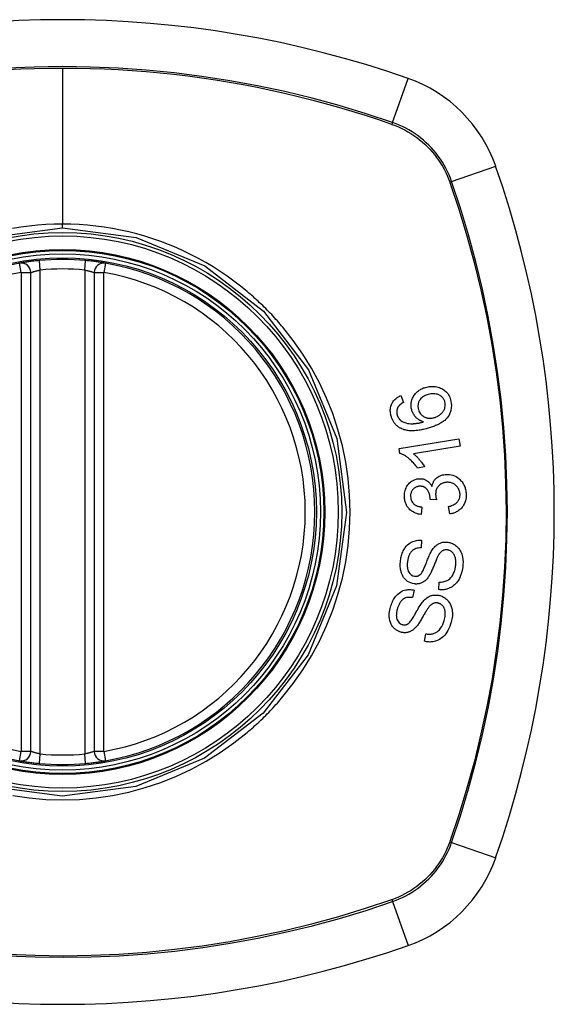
# Model space of a CAD drawing. Header units: inches. Extents: x 7 to 228, y 17 to 114.
# Tile 103 of 143: x 118.286 to 118.949, y 73.017 to 74.238. Entities that reach past the tile are written whole.
import ezdxf

# ---------------------------------------------------------------- set-up
doc = ezdxf.new("R2010")
doc.units = ezdxf.units.IN
doc.header["$MEASUREMENT"] = 0
doc.layers.add('Visible Edges(ANSI)', color=7, linetype='Continuous', lineweight=25)
doc.layers.add('Visible Tangent Edges(ANSI)', color=7, linetype='Continuous', lineweight=25)

msp = doc.modelspace()

# ---------------------------------------------------------------- linework, layer by layer
at = {"layer": 'Visible Edges(ANSI)'}
for p, q in [((118.2995, 73.3305), (118.2995, 73.9241)), ((118.3783, 73.9241), (118.3783, 73.3305)), ((118.7588, 73.7717), (118.762, 73.7631)), ((118.7564, 73.7059), (118.8307, 73.7181)), ((118.8307, 73.7181), (118.8322, 73.709)), ((118.7574, 73.7), (118.7564, 73.7059)), ((118.8322, 73.709), (118.7743, 73.6995)), ((118.7882, 73.6831), (118.7794, 73.6817)), ((118.7849, 73.6334), (118.7837, 73.6241)), ((118.8031, 73.6423), (118.795, 73.6429)), ((118.8196, 73.6249), (118.818, 73.634)), ((118.7844, 73.5922), (118.7839, 73.5827)), ((118.8059, 73.5311), (118.8064, 73.5405)), ((118.7752, 73.5305), (118.7733, 73.5212)), ((118.788, 73.467), (118.7898, 73.4762))]:
    msp.add_line(p, q, dxfattribs=at)
at = {"layer": 'Visible Edges(ANSI)', "flags": 128}
for points in [[(118.3103, 73.939), (118.3087, 73.9388), (118.3071, 73.9387), (118.3055, 73.9385), (118.3039, 73.9383), (118.3024, 73.9381), (118.3009, 73.938), (118.2994, 73.9378), (118.298, 73.9376), (118.2966, 73.9374), (118.2953, 73.9372), (118.2941, 73.9371), (118.2929, 73.9369), (118.2918, 73.9367), (118.2908, 73.9366), (118.2899, 73.9364), (118.289, 73.9363), (118.2882, 73.9362), (118.2876, 73.936), (118.287, 73.9359), (118.2866, 73.9359), (118.2862, 73.9358), (118.2859, 73.9358), (118.2858, 73.9357), (118.2857, 73.9357)], [(118.3921, 73.9357), (118.392, 73.9357), (118.3919, 73.9358), (118.3916, 73.9358), (118.3912, 73.9359), (118.3908, 73.9359), (118.3902, 73.936), (118.3895, 73.9362), (118.3888, 73.9363), (118.3879, 73.9364), (118.387, 73.9366), (118.386, 73.9367), (118.3849, 73.9369), (118.3837, 73.9371), (118.3824, 73.9372), (118.3811, 73.9374), (118.3798, 73.9376), (118.3783, 73.9378), (118.3769, 73.938), (118.3754, 73.9381), (118.3739, 73.9383), (118.3723, 73.9385), (118.3707, 73.9387), (118.3691, 73.9388), (118.3675, 73.939)], [(118.7722, 73.7538), (118.7717, 73.7559), (118.7714, 73.758), (118.7713, 73.7602), (118.7714, 73.7623), (118.7718, 73.7644), (118.7723, 73.7664), (118.773, 73.7682), (118.7738, 73.7697), (118.7745, 73.771), (118.7752, 73.7721), (118.7759, 73.7731), (118.7767, 73.7741), (118.7776, 73.775), (118.7785, 73.7759), (118.7794, 73.7767), (118.7804, 73.7775), (118.7814, 73.7782), (118.7825, 73.7789), (118.7836, 73.7795), (118.7847, 73.7801), (118.7859, 73.7806), (118.787, 73.781), (118.7882, 73.7814), (118.7894, 73.7818)], [(118.7894, 73.7818), (118.7909, 73.7822), (118.7924, 73.7825), (118.794, 73.7828), (118.7955, 73.7829), (118.7971, 73.783), (118.7986, 73.783), (118.8002, 73.7829), (118.8018, 73.7827), (118.8034, 73.7824), (118.8049, 73.782), (118.8065, 73.7815), (118.8079, 73.7809), (118.8094, 73.7803), (118.8108, 73.7795), (118.8121, 73.7786), (118.8133, 73.7776), (118.8146, 73.7765), (118.8157, 73.7753), (118.8168, 73.774), (118.8177, 73.7726), (118.8186, 73.7711), (118.8193, 73.7696), (118.82, 73.7679), (118.8205, 73.7663)], [(118.7467, 73.746), (118.7463, 73.7473), (118.7461, 73.7486), (118.7458, 73.75), (118.7457, 73.7513), (118.7456, 73.7526), (118.7456, 73.754), (118.7458, 73.7553), (118.7459, 73.7566), (118.7462, 73.7579), (118.7466, 73.7592), (118.747, 73.7604), (118.7476, 73.7616), (118.7482, 73.7627), (118.7489, 73.7638), (118.7496, 73.7649), (118.7504, 73.7659), (118.7513, 73.7668), (118.7523, 73.7677), (118.7533, 73.7685), (118.7543, 73.7692), (118.7554, 73.7699), (118.7565, 73.7706), (118.7576, 73.7711), (118.7588, 73.7717)], [(118.7926, 73.7729), (118.7913, 73.7725), (118.7901, 73.772), (118.7889, 73.7715), (118.7878, 73.7709), (118.7866, 73.7703), (118.7856, 73.7695), (118.7846, 73.7687), (118.7836, 73.7678), (118.7828, 73.7668), (118.7821, 73.7659), (118.7816, 73.765), (118.7812, 73.7642), (118.7808, 73.7634), (118.7805, 73.7626), (118.7803, 73.7618), (118.7801, 73.761), (118.78, 73.7601), (118.7799, 73.7593), (118.7799, 73.7584), (118.7799, 73.7576), (118.78, 73.7567), (118.7801, 73.7559), (118.7803, 73.7551), (118.7805, 73.7542)], [(118.8133, 73.764), (118.8131, 73.7647), (118.8128, 73.7655), (118.8125, 73.7662), (118.8121, 73.7668), (118.8117, 73.7675), (118.8113, 73.7681), (118.8108, 73.7688), (118.8103, 73.7693), (118.8097, 73.7699), (118.8092, 73.7704), (118.8086, 73.7708), (118.8079, 73.7713), (118.8073, 73.7717), (118.8066, 73.772), (118.8059, 73.7724), (118.8051, 73.7728), (118.804, 73.7732), (118.8026, 73.7735), (118.801, 73.7738), (118.7993, 73.7739), (118.7976, 73.7738), (118.7959, 73.7736), (118.7942, 73.7733), (118.7926, 73.7729)], [(118.8205, 73.7663), (118.8216, 73.7598), (118.8209, 73.7533), (118.8185, 73.7475), (118.8161, 73.7439), (118.815, 73.7428), (118.8141, 73.7418), (118.8131, 73.7409), (118.812, 73.7401), (118.811, 73.7393), (118.8099, 73.7386), (118.8088, 73.7378), (118.8076, 73.7372), (118.8065, 73.7365), (118.8053, 73.7359), (118.8041, 73.7353), (118.8028, 73.7348), (118.8016, 73.7343), (118.8003, 73.7338), (118.7991, 73.7333), (118.7978, 73.7328), (118.7965, 73.7324), (118.7953, 73.732), (118.794, 73.7316), (118.7927, 73.7312)], [(118.7553, 73.7575), (118.7551, 73.7572), (118.7549, 73.7568), (118.7547, 73.7564), (118.7546, 73.756), (118.7544, 73.7556), (118.7542, 73.7552), (118.7541, 73.7548), (118.754, 73.7544), (118.7539, 73.754), (118.7538, 73.7536), (118.7537, 73.7531), (118.7537, 73.7527), (118.7536, 73.7523), (118.7536, 73.7519), (118.7536, 73.7514), (118.7536, 73.751), (118.7536, 73.7506), (118.7536, 73.7501), (118.7537, 73.7497), (118.7537, 73.7493), (118.7538, 73.7488), (118.7539, 73.7484), (118.754, 73.748), (118.7541, 73.7475)], [(118.762, 73.7631), (118.7617, 73.7629), (118.7614, 73.7627), (118.7611, 73.7625), (118.7608, 73.7624), (118.7604, 73.7622), (118.7601, 73.762), (118.7598, 73.7618), (118.7595, 73.7616), (118.7592, 73.7613), (118.7589, 73.7611), (118.7586, 73.7609), (118.7583, 73.7607), (118.758, 73.7605), (118.7578, 73.7602), (118.7575, 73.76), (118.7572, 73.7597), (118.757, 73.7595), (118.7567, 73.7592), (118.7565, 73.759), (118.7562, 73.7587), (118.756, 73.7584), (118.7557, 73.7581), (118.7555, 73.7578), (118.7553, 73.7575)], [(118.7868, 73.739), (118.7862, 73.7392), (118.7855, 73.7395), (118.7849, 73.7397), (118.7842, 73.74), (118.7836, 73.7402), (118.783, 73.7405), (118.7824, 73.7409), (118.7818, 73.7412), (118.7812, 73.7416), (118.7806, 73.742), (118.78, 73.7424), (118.7793, 73.7429), (118.7786, 73.7435), (118.7779, 73.7442), (118.7772, 73.7449), (118.7765, 73.7457), (118.7758, 73.7466), (118.7751, 73.7476), (118.7745, 73.7485), (118.7739, 73.7495), (118.7734, 73.7505), (118.7729, 73.7516), (118.7725, 73.7527), (118.7722, 73.7538)], [(118.7805, 73.7542), (118.7809, 73.7528), (118.7815, 73.7515), (118.7822, 73.7503), (118.7831, 73.7491), (118.784, 73.7481), (118.785, 73.7471), (118.786, 73.7463), (118.7869, 73.7457), (118.7878, 73.7453), (118.7886, 73.7449), (118.7894, 73.7445), (118.7902, 73.7443), (118.791, 73.744), (118.7918, 73.7438), (118.7926, 73.7437), (118.7935, 73.7436), (118.7943, 73.7436), (118.7952, 73.7436), (118.796, 73.7436), (118.7969, 73.7437), (118.7977, 73.7438), (118.7986, 73.7439), (118.7994, 73.7441), (118.8002, 73.7444)], [(118.8002, 73.7444), (118.8011, 73.7446), (118.8019, 73.7449), (118.8027, 73.7453), (118.8036, 73.7456), (118.8044, 73.746), (118.8051, 73.7465), (118.8059, 73.7469), (118.8066, 73.7474), (118.8074, 73.748), (118.8081, 73.7486), (118.8088, 73.7492), (118.8095, 73.7498), (118.8101, 73.7505), (118.8107, 73.7513), (118.8113, 73.7521), (118.8119, 73.7529), (118.8123, 73.7538), (118.8127, 73.7547), (118.8131, 73.7557), (118.8134, 73.7569), (118.8137, 73.7585), (118.8138, 73.7603), (118.8137, 73.7622), (118.8133, 73.764)], [(118.7601, 73.7302), (118.7593, 73.7306), (118.7585, 73.731), (118.7578, 73.7314), (118.757, 73.7318), (118.7563, 73.7323), (118.7555, 73.7328), (118.7548, 73.7334), (118.7541, 73.7339), (118.7535, 73.7345), (118.7528, 73.7351), (118.7522, 73.7358), (118.7516, 73.7364), (118.7511, 73.7371), (118.7505, 73.7379), (118.75, 73.7386), (118.7495, 73.7394), (118.7491, 73.7401), (118.7487, 73.7409), (118.7483, 73.7418), (118.7479, 73.7426), (118.7475, 73.7434), (118.7472, 73.7443), (118.7469, 73.7451), (118.7467, 73.746)], [(118.7541, 73.7475), (118.7542, 73.7472), (118.7543, 73.7469), (118.7544, 73.7466), (118.7545, 73.7462), (118.7547, 73.7459), (118.7548, 73.7456), (118.755, 73.7453), (118.7551, 73.745), (118.7553, 73.7447), (118.7554, 73.7444), (118.7556, 73.7441), (118.7558, 73.7438), (118.756, 73.7435), (118.7562, 73.7432), (118.7564, 73.7429), (118.7566, 73.7427), (118.7568, 73.7424), (118.7571, 73.7422), (118.7573, 73.7419), (118.7576, 73.7417), (118.7578, 73.7415), (118.7581, 73.7412), (118.7583, 73.741), (118.7586, 73.7408)], [(118.7586, 73.7408), (118.7605, 73.7395), (118.7626, 73.7385), (118.7647, 73.7377), (118.767, 73.7371), (118.769, 73.7368), (118.7709, 73.7367), (118.7723, 73.7366), (118.7734, 73.7366), (118.7742, 73.7367), (118.775, 73.7368), (118.7759, 73.7368), (118.7767, 73.7369), (118.7776, 73.737), (118.7784, 73.7372), (118.7793, 73.7373), (118.7801, 73.7375), (118.781, 73.7376), (118.7819, 73.7378), (118.7827, 73.738), (118.7835, 73.7382), (118.7844, 73.7384), (118.7852, 73.7386), (118.786, 73.7388), (118.7868, 73.739)], [(118.7927, 73.7312), (118.7913, 73.7308), (118.7899, 73.7304), (118.7885, 73.7301), (118.787, 73.7297), (118.7856, 73.7294), (118.7842, 73.7292), (118.7828, 73.7289), (118.7814, 73.7287), (118.7799, 73.7285), (118.7785, 73.7283), (118.7771, 73.7282), (118.7758, 73.7281), (118.7744, 73.728), (118.773, 73.728), (118.7717, 73.728), (118.7703, 73.728), (118.769, 73.7281), (118.7677, 73.7283), (118.7664, 73.7284), (118.7651, 73.7287), (118.7639, 73.729), (118.7626, 73.7293), (118.7614, 73.7298), (118.7601, 73.7302)], [(118.7794, 73.6817), (118.7784, 73.6831), (118.7774, 73.6845), (118.7763, 73.6858), (118.7753, 73.687), (118.7743, 73.6882), (118.7733, 73.6892), (118.7723, 73.6903), (118.7713, 73.6912), (118.7704, 73.6921), (118.7695, 73.6929), (118.7685, 73.6936), (118.7676, 73.6943), (118.7668, 73.695), (118.766, 73.6956), (118.7651, 73.6961), (118.7643, 73.6967), (118.7635, 73.6972), (118.7627, 73.6977), (118.7618, 73.6981), (118.7609, 73.6986), (118.7601, 73.699), (118.7592, 73.6994), (118.7583, 73.6997), (118.7574, 73.7)], [(118.7743, 73.6995), (118.7748, 73.6991), (118.7753, 73.6987), (118.7759, 73.6982), (118.7764, 73.6978), (118.7769, 73.6973), (118.7774, 73.6969), (118.7779, 73.6964), (118.7784, 73.6959), (118.7788, 73.6954), (118.7793, 73.6949), (118.7798, 73.6944), (118.7802, 73.6939), (118.7807, 73.6934), (118.7811, 73.6929), (118.7816, 73.6923), (118.7822, 73.6916), (118.7829, 73.6908), (118.7836, 73.6899), (118.7843, 73.6889), (118.7851, 73.6879), (118.7859, 73.6867), (118.7867, 73.6856), (118.7875, 73.6844), (118.7882, 73.6831)], [(118.7632, 73.6458), (118.7632, 73.6474), (118.7633, 73.6491), (118.7634, 73.6507), (118.7637, 73.6523), (118.7641, 73.6538), (118.7646, 73.6554), (118.7652, 73.6569), (118.7659, 73.6583), (118.7666, 73.6597), (118.7675, 73.661), (118.7685, 73.6622), (118.7695, 73.6634), (118.7706, 73.6643), (118.7717, 73.6652), (118.7728, 73.6659), (118.7738, 73.6664), (118.7747, 73.6669), (118.7757, 73.6673), (118.7766, 73.6677), (118.7776, 73.668), (118.7786, 73.6682), (118.7796, 73.6684), (118.7806, 73.6685), (118.7816, 73.6686)], [(118.7816, 73.6686), (118.7823, 73.6686), (118.783, 73.6686), (118.7837, 73.6686), (118.7844, 73.6685), (118.785, 73.6684), (118.7857, 73.6683), (118.7864, 73.6682), (118.7871, 73.668), (118.7877, 73.6678), (118.7884, 73.6675), (118.789, 73.6672), (118.7897, 73.6669), (118.7904, 73.6665), (118.7911, 73.6661), (118.7918, 73.6656), (118.7925, 73.6651), (118.7933, 73.6644), (118.794, 73.6638), (118.7946, 73.663), (118.7952, 73.6623), (118.7958, 73.6615), (118.7963, 73.6607), (118.7968, 73.6599), (118.7973, 73.659)], [(118.7973, 73.659), (118.7974, 73.6598), (118.7976, 73.6606), (118.7978, 73.6613), (118.7981, 73.6621), (118.7983, 73.6628), (118.7986, 73.6636), (118.799, 73.6643), (118.7993, 73.665), (118.7997, 73.6657), (118.8002, 73.6663), (118.8006, 73.667), (118.8011, 73.6676), (118.8016, 73.6682), (118.8022, 73.6687), (118.8029, 73.6694), (118.8038, 73.6701), (118.8049, 73.6709), (118.8061, 73.6716), (118.8075, 73.6723), (118.809, 73.6728), (118.8105, 73.6732), (118.812, 73.6735), (118.8135, 73.6737), (118.8151, 73.6738)], [(118.8151, 73.6738), (118.8172, 73.6739), (118.8192, 73.6737), (118.8213, 73.6733), (118.8233, 73.6728), (118.8253, 73.672), (118.8272, 73.6711), (118.8289, 73.67), (118.8305, 73.6688), (118.8318, 73.6676), (118.8329, 73.6665), (118.8338, 73.6655), (118.8347, 73.6645), (118.8354, 73.6634), (118.8361, 73.6623), (118.8367, 73.6612), (118.8373, 73.66), (118.8378, 73.6588), (118.8383, 73.6575), (118.8387, 73.6563), (118.839, 73.655), (118.8392, 73.6537), (118.8394, 73.6524), (118.8396, 73.651), (118.8397, 73.6497)], [(118.7819, 73.6591), (118.7811, 73.6591), (118.7803, 73.659), (118.7796, 73.6588), (118.7788, 73.6586), (118.7781, 73.6584), (118.7774, 73.6581), (118.7767, 73.6578), (118.776, 73.6574), (118.7754, 73.6569), (118.7748, 73.6565), (118.7742, 73.6559), (118.7736, 73.6553), (118.7731, 73.6547), (118.7727, 73.654), (118.7722, 73.6534), (118.7719, 73.6527), (118.7716, 73.6519), (118.7713, 73.6512), (118.7711, 73.6504), (118.7709, 73.6496), (118.7708, 73.6488), (118.7707, 73.648), (118.7707, 73.6471), (118.7707, 73.6463)], [(118.7951, 73.6444), (118.7946, 73.6481), (118.7934, 73.6516), (118.7917, 73.6546), (118.7903, 73.6563), (118.7898, 73.6568), (118.7894, 73.657), (118.7891, 73.6573), (118.7887, 73.6576), (118.7883, 73.6578), (118.7879, 73.658), (118.7875, 73.6582), (118.7871, 73.6584), (118.7867, 73.6585), (118.7863, 73.6587), (118.7858, 73.6588), (118.7854, 73.6589), (118.785, 73.659), (118.7845, 73.659), (118.7841, 73.6591), (118.7837, 73.6591), (118.7832, 73.6591), (118.7828, 73.6592), (118.7823, 73.6592), (118.7819, 73.6591)], [(118.8157, 73.6641), (118.8149, 73.664), (118.814, 73.6639), (118.8132, 73.6638), (118.8124, 73.6636), (118.8116, 73.6634), (118.8108, 73.6631), (118.81, 73.6628), (118.8093, 73.6624), (118.8085, 73.662), (118.8078, 73.6616), (118.8071, 73.6611), (118.8065, 73.6605), (118.8059, 73.6599), (118.8053, 73.6593), (118.8047, 73.6585), (118.804, 73.6577), (118.8035, 73.6567), (118.803, 73.6556), (118.8026, 73.6546), (118.8022, 73.6534), (118.802, 73.6523), (118.8019, 73.6511), (118.8018, 73.6499), (118.8018, 73.6487)], [(118.8321, 73.6494), (118.832, 73.6506), (118.8318, 73.6518), (118.8315, 73.653), (118.8312, 73.6541), (118.8307, 73.6552), (118.8302, 73.6563), (118.8296, 73.6573), (118.8289, 73.6582), (118.8282, 73.659), (118.8274, 73.6598), (118.8267, 73.6604), (118.826, 73.661), (118.8252, 73.6616), (118.8245, 73.662), (118.8237, 73.6625), (118.8228, 73.6629), (118.822, 73.6632), (118.8211, 73.6635), (118.8202, 73.6637), (118.8193, 73.6639), (118.8184, 73.664), (118.8175, 73.6641), (118.8166, 73.6641), (118.8157, 73.6641)], [(118.7837, 73.6241), (118.782, 73.6244), (118.7802, 73.6248), (118.7786, 73.6253), (118.7769, 73.6259), (118.7753, 73.6266), (118.7738, 73.6274), (118.7723, 73.6283), (118.7711, 73.6292), (118.77, 73.6301), (118.7691, 73.6311), (118.7683, 73.6319), (118.7676, 73.6328), (118.7669, 73.6338), (118.7663, 73.6347), (118.7657, 73.6357), (118.7652, 73.6368), (118.7648, 73.6378), (118.7644, 73.6389), (118.7641, 73.64), (118.7638, 73.6412), (118.7636, 73.6423), (118.7634, 73.6435), (118.7633, 73.6446), (118.7632, 73.6458)], [(118.7707, 73.6463), (118.7709, 73.645), (118.7711, 73.6437), (118.7714, 73.6425), (118.7719, 73.6413), (118.7725, 73.6402), (118.7731, 73.6392), (118.7738, 73.6383), (118.7744, 73.6377), (118.7749, 73.6372), (118.7755, 73.6367), (118.7761, 73.6363), (118.7767, 73.6359), (118.7773, 73.6355), (118.7779, 73.6352), (118.7786, 73.6349), (118.7793, 73.6347), (118.7799, 73.6344), (118.7806, 73.6342), (118.7813, 73.634), (118.7821, 73.6339), (118.7828, 73.6337), (118.7835, 73.6336), (118.7842, 73.6335), (118.7849, 73.6334)], [(118.795, 73.6429), (118.7951, 73.643), (118.7951, 73.643), (118.7951, 73.6431), (118.7951, 73.6432), (118.7951, 73.6432), (118.7951, 73.6433), (118.7951, 73.6434), (118.7951, 73.6434), (118.7951, 73.6435), (118.7951, 73.6436), (118.7951, 73.6436), (118.7951, 73.6437), (118.7951, 73.6437), (118.7951, 73.6438), (118.7951, 73.6439), (118.7951, 73.6439), (118.7951, 73.644), (118.7951, 73.6441), (118.7951, 73.6441), (118.7951, 73.6442), (118.7951, 73.6442), (118.7951, 73.6443), (118.7951, 73.6444), (118.7951, 73.6444)], [(118.8018, 73.6487), (118.8018, 73.6485), (118.8019, 73.6482), (118.8019, 73.6479), (118.8019, 73.6477), (118.8019, 73.6474), (118.802, 73.6471), (118.802, 73.6469), (118.8021, 73.6466), (118.8021, 73.6463), (118.8022, 73.6461), (118.8022, 73.6458), (118.8023, 73.6455), (118.8023, 73.6452), (118.8024, 73.645), (118.8025, 73.6447), (118.8025, 73.6444), (118.8026, 73.6442), (118.8027, 73.6439), (118.8028, 73.6436), (118.8028, 73.6434), (118.8029, 73.6431), (118.803, 73.6428), (118.8031, 73.6426), (118.8031, 73.6423)], [(118.818, 73.634), (118.8192, 73.6344), (118.8204, 73.6347), (118.8216, 73.6352), (118.8228, 73.6356), (118.824, 73.6362), (118.8251, 73.6368), (118.8262, 73.6374), (118.8272, 73.6382), (118.8282, 73.639), (118.8289, 73.6398), (118.8296, 73.6406), (118.83, 73.6413), (118.8304, 73.6419), (118.8307, 73.6426), (118.831, 73.6432), (118.8313, 73.6438), (118.8315, 73.6445), (118.8317, 73.6452), (118.8318, 73.6459), (118.8319, 73.6466), (118.832, 73.6473), (118.8321, 73.648), (118.8321, 73.6487), (118.8321, 73.6494)], [(118.8397, 73.6497), (118.8397, 73.6475), (118.8396, 73.6454), (118.8392, 73.6432), (118.8388, 73.6411), (118.8381, 73.6391), (118.8372, 73.6372), (118.8364, 73.6356), (118.8355, 73.6342), (118.8346, 73.6331), (118.8338, 73.6322), (118.833, 73.6314), (118.8322, 73.6306), (118.8313, 73.6298), (118.8304, 73.6291), (118.8294, 73.6284), (118.8284, 73.6278), (118.8274, 73.6273), (118.8263, 73.6268), (118.8252, 73.6263), (118.8241, 73.6259), (118.823, 73.6256), (118.8219, 73.6253), (118.8208, 73.6251), (118.8196, 73.6249)], [(118.7583, 73.5673), (118.7586, 73.5688), (118.7588, 73.5704), (118.7592, 73.5719), (118.7596, 73.5734), (118.76, 73.5748), (118.7605, 73.5763), (118.7611, 73.5777), (118.7617, 73.5791), (118.7624, 73.5805), (118.7632, 73.5818), (118.7642, 73.5833), (118.7654, 73.5848), (118.7668, 73.5864), (118.7685, 73.5878), (118.7702, 73.589), (118.7719, 73.59), (118.7736, 73.5907), (118.7752, 73.5913), (118.7767, 73.5917), (118.7782, 73.592), (118.7798, 73.5922), (118.7813, 73.5923), (118.7829, 73.5923), (118.7844, 73.5922)], [(118.7839, 73.5827), (118.7822, 73.5827), (118.7806, 73.5825), (118.779, 73.5823), (118.7774, 73.5819), (118.7759, 73.5813), (118.7744, 73.5805), (118.7732, 73.5796), (118.7722, 73.5787), (118.7715, 73.578), (118.7709, 73.5773), (118.7705, 73.5766), (118.77, 73.5759), (118.7696, 73.5752), (118.7693, 73.5745), (118.7689, 73.5737), (118.7686, 73.573), (118.7683, 73.5722), (118.7681, 73.5714), (118.7678, 73.5706), (118.7676, 73.5698), (118.7675, 73.569), (118.7673, 73.5681), (118.7672, 73.5673), (118.767, 73.5665)], [(118.7972, 73.5797), (118.798, 73.5808), (118.7988, 73.5819), (118.7996, 73.5829), (118.8005, 73.5839), (118.8014, 73.5848), (118.8024, 73.5857), (118.8034, 73.5865), (118.8044, 73.5872), (118.8054, 73.5878), (118.8064, 73.5883), (118.8073, 73.5887), (118.8082, 73.589), (118.809, 73.5893), (118.8097, 73.5895), (118.8104, 73.5897), (118.8112, 73.5898), (118.8119, 73.5899), (118.8126, 73.59), (118.8134, 73.59), (118.8141, 73.59), (118.8149, 73.59), (118.8156, 73.59), (118.8164, 73.5899), (118.8171, 73.5898)], [(118.8171, 73.5898), (118.8183, 73.5896), (118.8194, 73.5894), (118.8205, 73.589), (118.8216, 73.5887), (118.8227, 73.5882), (118.8237, 73.5877), (118.8247, 73.5871), (118.8257, 73.5865), (118.8267, 73.5858), (118.8277, 73.585), (118.8287, 73.5841), (118.8297, 73.583), (118.8306, 73.5819), (118.8316, 73.5806), (118.8324, 73.5792), (118.8331, 73.5778), (118.8338, 73.5764), (118.8343, 73.5749), (118.8348, 73.5732), (118.8353, 73.5711), (118.8357, 73.5685), (118.8359, 73.5654), (118.8358, 73.5623), (118.8355, 73.5592)], [(118.7828, 73.5497), (118.7835, 73.5504), (118.7842, 73.5512), (118.7848, 73.5523), (118.7855, 73.5534), (118.7862, 73.5547), (118.7868, 73.5559), (118.7874, 73.5572), (118.788, 73.5585), (118.7885, 73.5597), (118.789, 73.5609), (118.7895, 73.5621), (118.7899, 73.5633), (118.7904, 73.5645), (118.7909, 73.5657), (118.7914, 73.567), (118.7919, 73.5683), (118.7924, 73.5696), (118.793, 73.5711), (118.7937, 73.5726), (118.7943, 73.5741), (118.7951, 73.5757), (118.7958, 73.5771), (118.7965, 73.5785), (118.7972, 73.5797)], [(118.805, 73.573), (118.8046, 73.5723), (118.8042, 73.5716), (118.8038, 73.5707), (118.8034, 73.5697), (118.8029, 73.5687), (118.8025, 73.5676), (118.802, 73.5665), (118.8015, 73.5653), (118.801, 73.564), (118.8005, 73.5628), (118.8, 73.5615), (118.7995, 73.5602), (118.7989, 73.5589), (118.7984, 73.5576), (118.7979, 73.5564), (118.7973, 73.5551), (118.7968, 73.5539), (118.7963, 73.5528), (118.7957, 73.5516), (118.7951, 73.5505), (118.7946, 73.5494), (118.794, 73.5484), (118.7934, 73.5474), (118.7927, 73.5465)], [(118.8167, 73.5802), (118.816, 73.5803), (118.8153, 73.5803), (118.8145, 73.5803), (118.8138, 73.5803), (118.8132, 73.5802), (118.8125, 73.58), (118.8118, 73.5798), (118.8112, 73.5795), (118.8106, 73.5793), (118.8101, 73.579), (118.8096, 73.5786), (118.8091, 73.5783), (118.8087, 73.578), (118.8083, 73.5776), (118.8079, 73.5772), (118.8075, 73.5768), (118.8071, 73.5763), (118.8068, 73.5759), (118.8064, 73.5754), (118.8061, 73.5749), (118.8058, 73.5745), (118.8055, 73.574), (118.8052, 73.5735), (118.805, 73.573)], [(118.8267, 73.56), (118.8268, 73.5612), (118.8269, 73.5625), (118.827, 73.5637), (118.827, 73.565), (118.827, 73.5662), (118.8269, 73.5674), (118.8267, 73.5687), (118.8265, 73.5699), (118.8262, 73.5711), (118.8258, 73.5722), (118.8254, 73.5733), (118.8249, 73.5744), (118.8242, 73.5755), (118.8235, 73.5764), (118.8228, 73.5772), (118.8221, 73.5778), (118.8214, 73.5784), (118.8207, 73.5788), (118.8201, 73.5792), (118.8194, 73.5795), (118.8187, 73.5797), (118.8181, 73.5799), (118.8174, 73.5801), (118.8167, 73.5802)], [(118.7751, 73.5382), (118.773, 73.5386), (118.7709, 73.5393), (118.7689, 73.5402), (118.767, 73.5413), (118.7653, 73.5427), (118.7639, 73.544), (118.7629, 73.5452), (118.7621, 73.5462), (118.7616, 73.547), (118.7611, 73.5479), (118.7606, 73.5488), (118.7602, 73.5497), (118.7598, 73.5506), (118.7595, 73.5515), (118.7592, 73.5525), (118.7589, 73.5535), (118.7586, 73.5546), (118.7584, 73.556), (118.7581, 73.5576), (118.758, 73.5594), (118.7579, 73.5613), (118.7579, 73.5633), (118.7581, 73.5653), (118.7583, 73.5673)], [(118.767, 73.5665), (118.7669, 73.5658), (118.7669, 73.5652), (118.7668, 73.5646), (118.7667, 73.5639), (118.7667, 73.5633), (118.7667, 73.5626), (118.7666, 73.562), (118.7666, 73.5613), (118.7666, 73.5607), (118.7667, 73.56), (118.7667, 73.5594), (118.7668, 73.5587), (118.7668, 73.5581), (118.7669, 73.5574), (118.7671, 73.5568), (118.7672, 73.5562), (118.7674, 73.5555), (118.7676, 73.5549), (118.7679, 73.5541), (118.7687, 73.5526), (118.77, 73.5509), (118.7717, 73.5494), (118.7736, 73.5483), (118.7758, 73.5478)], [(118.8355, 73.5592), (118.8348, 73.5549), (118.8337, 73.5507), (118.8325, 73.5473), (118.8313, 73.5447), (118.8302, 73.5427), (118.8291, 73.5411), (118.8279, 73.5396), (118.8267, 73.5381), (118.8253, 73.5368), (118.8238, 73.5356), (118.8223, 73.5346), (118.8208, 73.5338), (118.8194, 73.5331), (118.818, 73.5325), (118.8167, 73.5321), (118.8156, 73.5317), (118.8144, 73.5314), (118.8132, 73.5312), (118.812, 73.531), (118.8108, 73.5309), (118.8096, 73.5309), (118.8084, 73.5309), (118.8071, 73.531), (118.8059, 73.5311)], [(118.8064, 73.5405), (118.8077, 73.5405), (118.8089, 73.5405), (118.8102, 73.5406), (118.8114, 73.5408), (118.8126, 73.541), (118.8138, 73.5414), (118.815, 73.5418), (118.8161, 73.5423), (118.8173, 73.5429), (118.8184, 73.5437), (118.8195, 73.5446), (118.8205, 73.5457), (118.8214, 73.5468), (118.8222, 73.5479), (118.823, 73.5491), (118.8236, 73.5502), (118.8242, 73.5514), (118.8247, 73.5525), (118.8252, 73.5537), (118.8256, 73.555), (118.8259, 73.5562), (118.8262, 73.5575), (118.8265, 73.5587), (118.8267, 73.56)], [(118.7927, 73.5465), (118.792, 73.5455), (118.7913, 73.5446), (118.7905, 73.5437), (118.7897, 73.5429), (118.7888, 73.5421), (118.7879, 73.5414), (118.7869, 73.5407), (118.786, 73.5402), (118.7851, 73.5397), (118.7842, 73.5393), (118.7835, 73.539), (118.7827, 73.5388), (118.7821, 73.5386), (118.7815, 73.5384), (118.7808, 73.5383), (118.7802, 73.5382), (118.7796, 73.5381), (118.7789, 73.5381), (118.7783, 73.538), (118.7777, 73.538), (118.777, 73.538), (118.7764, 73.5381), (118.7758, 73.5381), (118.7751, 73.5382)], [(118.7758, 73.5478), (118.7761, 73.5477), (118.7764, 73.5477), (118.7767, 73.5477), (118.777, 73.5477), (118.7773, 73.5477), (118.7776, 73.5477), (118.778, 73.5477), (118.7783, 73.5477), (118.7786, 73.5478), (118.7789, 73.5478), (118.7792, 73.5479), (118.7795, 73.548), (118.7798, 73.5481), (118.7801, 73.5482), (118.7804, 73.5483), (118.7807, 73.5484), (118.781, 73.5485), (118.7812, 73.5487), (118.7815, 73.5488), (118.7818, 73.549), (118.782, 73.5491), (118.7823, 73.5493), (118.7826, 73.5495), (118.7828, 73.5497)], [(118.7459, 73.5095), (118.7464, 73.5111), (118.7469, 73.5127), (118.7475, 73.5142), (118.7482, 73.5158), (118.7489, 73.5173), (118.7497, 73.5187), (118.7505, 73.5201), (118.7514, 73.5215), (118.7524, 73.5228), (118.7536, 73.5241), (118.7549, 73.5255), (118.7564, 73.5268), (118.7581, 73.528), (118.7599, 73.529), (118.7616, 73.5298), (118.7633, 73.5304), (118.7649, 73.5308), (118.7664, 73.531), (118.7679, 73.5312), (118.7694, 73.5312), (118.7708, 73.5312), (118.7723, 73.531), (118.7738, 73.5308), (118.7752, 73.5305)], [(118.7733, 73.5212), (118.7721, 73.5214), (118.7708, 73.5215), (118.7695, 73.5215), (118.7683, 73.5215), (118.767, 73.5213), (118.7658, 73.5211), (118.7645, 73.5207), (118.7634, 73.5202), (118.7622, 73.5196), (118.7612, 73.5189), (118.7604, 73.5182), (118.7596, 73.5175), (118.759, 73.5168), (118.7584, 73.5161), (118.7578, 73.5153), (118.7573, 73.5145), (118.7569, 73.5137), (118.7564, 73.5128), (118.756, 73.512), (118.7556, 73.5111), (118.7553, 73.5102), (118.755, 73.5093), (118.7547, 73.5084), (118.7544, 73.5075)], [(118.7862, 73.5164), (118.7871, 73.5174), (118.788, 73.5183), (118.7889, 73.5192), (118.7899, 73.5201), (118.791, 73.5209), (118.7921, 73.5216), (118.7932, 73.5223), (118.7943, 73.5228), (118.7954, 73.5233), (118.7964, 73.5236), (118.7973, 73.5239), (118.7982, 73.5241), (118.799, 73.5242), (118.7998, 73.5243), (118.8006, 73.5244), (118.8013, 73.5244), (118.8021, 73.5244), (118.8028, 73.5244), (118.8036, 73.5243), (118.8043, 73.5243), (118.8051, 73.5241), (118.8058, 73.524), (118.8065, 73.5238), (118.8073, 73.5236)], [(118.8073, 73.5236), (118.8083, 73.5233), (118.8094, 73.5229), (118.8104, 73.5224), (118.8115, 73.5219), (118.8124, 73.5213), (118.8134, 73.5207), (118.8143, 73.52), (118.8152, 73.5193), (118.816, 73.5185), (118.8168, 73.5176), (118.8176, 73.5167), (118.8186, 73.5153), (118.8197, 73.5135), (118.8208, 73.5113), (118.8216, 73.5088), (118.8222, 73.5065), (118.8225, 73.5042), (118.8227, 73.5022), (118.8227, 73.5003), (118.8226, 73.4984), (118.8224, 73.4965), (118.8221, 73.4945), (118.8217, 73.4927), (118.8212, 73.4908)], [(118.7585, 73.4784), (118.7575, 73.4787), (118.7566, 73.479), (118.7557, 73.4794), (118.7548, 73.4799), (118.754, 73.4803), (118.7531, 73.4809), (118.7523, 73.4815), (118.7515, 73.4821), (118.7508, 73.4827), (118.7501, 73.4834), (118.7494, 73.4842), (118.7486, 73.4851), (118.7477, 73.4864), (118.7467, 73.4882), (118.7457, 73.4905), (118.745, 73.4929), (118.7446, 73.4953), (118.7444, 73.4975), (118.7444, 73.4996), (118.7444, 73.5016), (118.7447, 73.5036), (118.745, 73.5056), (118.7454, 73.5076), (118.7459, 73.5095)], [(118.7677, 73.4887), (118.7684, 73.4893), (118.7692, 73.49), (118.77, 73.4909), (118.7708, 73.4919), (118.7717, 73.493), (118.7725, 73.4942), (118.7733, 73.4954), (118.774, 73.4966), (118.7747, 73.4978), (118.7754, 73.4989), (118.776, 73.5), (118.7766, 73.5012), (118.7773, 73.5023), (118.7779, 73.5034), (118.7786, 73.5046), (118.7793, 73.5058), (118.78, 73.5071), (118.7808, 73.5084), (118.7816, 73.5098), (118.7825, 73.5113), (118.7834, 73.5127), (118.7844, 73.514), (118.7853, 73.5153), (118.7862, 73.5164)], [(118.8055, 73.5142), (118.8047, 73.5144), (118.804, 73.5145), (118.8033, 73.5146), (118.8025, 73.5147), (118.8018, 73.5146), (118.8011, 73.5145), (118.8004, 73.5144), (118.7997, 73.5142), (118.7991, 73.514), (118.7985, 73.5138), (118.798, 73.5135), (118.7975, 73.5132), (118.7971, 73.5129), (118.7966, 73.5126), (118.7962, 73.5123), (118.7958, 73.5119), (118.7954, 73.5116), (118.795, 73.5112), (118.7946, 73.5108), (118.7942, 73.5104), (118.7939, 73.51), (118.7935, 73.5095), (118.7932, 73.5091), (118.7929, 73.5087)], [(118.8126, 73.4928), (118.813, 73.4945), (118.8134, 73.4963), (118.8136, 73.4981), (118.8138, 73.4999), (118.8138, 73.5015), (118.8137, 73.503), (118.8136, 73.5042), (118.8134, 73.5053), (118.8131, 73.5063), (118.8128, 73.5073), (118.8124, 73.5082), (118.8119, 73.5092), (118.8114, 73.51), (118.8108, 73.5108), (118.8102, 73.5114), (118.8097, 73.5119), (118.8092, 73.5123), (118.8087, 73.5127), (118.8082, 73.513), (118.8077, 73.5133), (118.8071, 73.5136), (118.8066, 73.5138), (118.806, 73.514), (118.8055, 73.5142)], [(118.7544, 73.5075), (118.7542, 73.5068), (118.754, 73.5061), (118.7539, 73.5054), (118.7537, 73.5047), (118.7536, 73.504), (118.7534, 73.5032), (118.7533, 73.5025), (118.7532, 73.5018), (118.7531, 73.5011), (118.7531, 73.5004), (118.7531, 73.4996), (118.753, 73.4989), (118.7531, 73.4982), (118.7531, 73.4974), (118.7532, 73.4967), (118.7534, 73.4958), (118.7537, 73.4948), (118.7541, 73.4936), (118.7548, 73.4922), (118.7556, 73.491), (118.7566, 73.4899), (118.7578, 73.489), (118.7591, 73.4883), (118.7605, 73.4878)], [(118.7929, 73.5087), (118.7924, 73.5081), (118.7919, 73.5074), (118.7914, 73.5066), (118.7909, 73.5057), (118.7903, 73.5047), (118.7897, 73.5037), (118.789, 73.5026), (118.7884, 73.5015), (118.7877, 73.5004), (118.787, 73.4992), (118.7864, 73.498), (118.7857, 73.4968), (118.7849, 73.4956), (118.7842, 73.4944), (118.7835, 73.4932), (118.7828, 73.4921), (118.7821, 73.491), (118.7815, 73.4899), (118.7808, 73.4888), (118.78, 73.4878), (118.7793, 73.4868), (118.7786, 73.4858), (118.7778, 73.4849), (118.7771, 73.4841)], [(118.7605, 73.4878), (118.7608, 73.4877), (118.7611, 73.4876), (118.7614, 73.4875), (118.7617, 73.4875), (118.762, 73.4874), (118.7623, 73.4874), (118.7626, 73.4874), (118.7629, 73.4874), (118.7632, 73.4874), (118.7636, 73.4874), (118.7639, 73.4874), (118.7642, 73.4874), (118.7645, 73.4875), (118.7648, 73.4875), (118.7651, 73.4876), (118.7654, 73.4877), (118.7657, 73.4878), (118.766, 73.4879), (118.7663, 73.488), (118.7666, 73.4881), (118.7669, 73.4882), (118.7671, 73.4884), (118.7674, 73.4885), (118.7677, 73.4887)], [(118.8212, 73.4908), (118.8204, 73.4881), (118.8194, 73.4855), (118.8184, 73.4829), (118.8171, 73.4804), (118.8158, 73.4782), (118.8145, 73.4762), (118.8131, 73.4745), (118.8116, 73.473), (118.8101, 73.4716), (118.8084, 73.4703), (118.8066, 73.4692), (118.8049, 73.4683), (118.8031, 73.4676), (118.8015, 73.4671), (118.8, 73.4667), (118.7985, 73.4664), (118.7972, 73.4663), (118.7959, 73.4662), (118.7946, 73.4661), (118.7932, 73.4662), (118.7919, 73.4663), (118.7906, 73.4665), (118.7893, 73.4667), (118.788, 73.467)], [(118.7898, 73.4762), (118.7905, 73.4761), (118.7913, 73.476), (118.792, 73.476), (118.7928, 73.4759), (118.7935, 73.4759), (118.7942, 73.4759), (118.795, 73.4759), (118.7957, 73.4759), (118.7965, 73.476), (118.7972, 73.4761), (118.7979, 73.4763), (118.7987, 73.4764), (118.7994, 73.4766), (118.8002, 73.4769), (118.8012, 73.4773), (118.8023, 73.478), (118.8036, 73.4788), (118.805, 73.4799), (118.8065, 73.4814), (118.8079, 73.4832), (118.8094, 73.4854), (118.8107, 73.4877), (118.8117, 73.4902), (118.8126, 73.4928)], [(118.7771, 73.4841), (118.7762, 73.4833), (118.7754, 73.4825), (118.7745, 73.4817), (118.7735, 73.481), (118.7726, 73.4803), (118.7716, 73.4798), (118.7705, 73.4792), (118.7695, 73.4788), (118.7686, 73.4785), (118.7677, 73.4782), (118.7669, 73.478), (118.7661, 73.4779), (118.7655, 73.4778), (118.7648, 73.4777), (118.7642, 73.4777), (118.7635, 73.4777), (118.7629, 73.4777), (118.7623, 73.4777), (118.7616, 73.4778), (118.761, 73.4778), (118.7604, 73.4779), (118.7597, 73.4781), (118.7591, 73.4782), (118.7585, 73.4784)], [(118.2857, 73.3188), (118.2858, 73.3188), (118.2859, 73.3188), (118.2862, 73.3188), (118.2866, 73.3187), (118.287, 73.3186), (118.2876, 73.3185), (118.2882, 73.3184), (118.289, 73.3183), (118.2899, 73.3182), (118.2908, 73.318), (118.2918, 73.3179), (118.2929, 73.3177), (118.2941, 73.3175), (118.2953, 73.3173), (118.2966, 73.3172), (118.298, 73.317), (118.2994, 73.3168), (118.3009, 73.3166), (118.3024, 73.3164), (118.3039, 73.3163), (118.3055, 73.3161), (118.3071, 73.3159), (118.3087, 73.3158), (118.3103, 73.3156)], [(118.3675, 73.3156), (118.3691, 73.3158), (118.3707, 73.3159), (118.3723, 73.3161), (118.3739, 73.3163), (118.3754, 73.3164), (118.3769, 73.3166), (118.3783, 73.3168), (118.3798, 73.317), (118.3811, 73.3172), (118.3824, 73.3173), (118.3837, 73.3175), (118.3849, 73.3177), (118.386, 73.3178), (118.387, 73.318), (118.3879, 73.3182), (118.3888, 73.3183), (118.3895, 73.3184), (118.3902, 73.3185), (118.3908, 73.3186), (118.3912, 73.3187), (118.3916, 73.3188), (118.3919, 73.3188), (118.392, 73.3188), (118.3921, 73.3188)]]:
    msp.add_lwpolyline(points, dxfattribs=at)
at = {"layer": 'Visible Edges(ANSI)'}
for radius in [0.3199, 0.315]:
    msp.add_circle((118.3389, 73.6273), radius, dxfattribs=at)
for centre, radius, start, end in [((118.3389, 72.9383), 1.2992, 70.7337, 109.2663), ((118.7091, 73.9975), 0.1772, 19.2663, 70.7337), ((117.6499, 73.6273), 1.2992, 340.7337, 19.2663), ((118.3389, 73.6273), 0.313, 84.7499, 95.2501), ((118.3389, 73.6273), 0.313, 99.784, 260.216), ((118.2877, 73.9241), 0.0118, 0, 99.784), ((118.3901, 73.9241), 0.0118, 80.216, 180), ((118.3389, 73.6273), 0.313, 279.784, 80.216), ((118.2877, 73.3305), 0.0118, 260.216, 0), ((118.3901, 73.3305), 0.0118, 180, 279.784), ((118.3389, 73.6273), 0.313, 264.7499, 275.2501), ((118.7091, 73.2571), 0.1772, 289.2663, 340.7337), ((118.3389, 74.3163), 1.2992, 250.7337, 289.2663)]:
    msp.add_arc(centre, radius, start, end, dxfattribs=at)
at = {"layer": 'Visible Tangent Edges(ANSI)'}
for p, q in [((118.3389, 74.1776), (118.3389, 73.9841)), ((118.7485, 74.1101), (118.7676, 74.1648)), ((118.7472, 74.108), (118.7477, 74.1078)), ((118.8217, 74.0369), (118.8764, 74.056)), ((118.8195, 74.0361), (118.8196, 74.0356)), ((118.3389, 73.9795), (118.3389, 73.9841)), ((118.3113, 73.9272), (118.3103, 73.939)), ((118.3665, 73.9272), (118.3675, 73.939)), ((118.2877, 73.9241), (118.2857, 73.9357)), ((118.2877, 73.9241), (118.2995, 73.9241)), ((118.2877, 73.9241), (118.2877, 73.3305)), ((118.3113, 73.3274), (118.3113, 73.9272)), ((118.3665, 73.9272), (118.3665, 73.3274)), ((118.3783, 73.9241), (118.3901, 73.9241)), ((118.3921, 73.9357), (118.3901, 73.9241)), ((118.3901, 73.3305), (118.3901, 73.9241)), ((118.2857, 73.3188), (118.2877, 73.3305)), ((118.2995, 73.3305), (118.2877, 73.3305)), ((118.3103, 73.3156), (118.3113, 73.3274)), ((118.3675, 73.3156), (118.3665, 73.3274)), ((118.3901, 73.3305), (118.3783, 73.3305)), ((118.3901, 73.3305), (118.3921, 73.3188)), ((118.8196, 73.2189), (118.8195, 73.2185)), ((118.8217, 73.2177), (118.8764, 73.1986)), ((118.7477, 73.1467), (118.7472, 73.1466)), ((118.7485, 73.1445), (118.7676, 73.0898))]:
    msp.add_line(p, q, dxfattribs=at)
at = {"layer": 'Visible Tangent Edges(ANSI)', "flags": 128}
for points in [[(118.7485, 74.1101), (118.7156, 74.121), (118.6823, 74.1311), (118.6487, 74.1402), (118.6149, 74.1484), (118.5807, 74.1556), (118.5464, 74.1619), (118.5119, 74.1672), (118.4773, 74.1716), (118.4427, 74.175), (118.4079, 74.1774), (118.3732, 74.1788), (118.3386, 74.1793), (118.3039, 74.1788), (118.2692, 74.1773)], [(118.2696, 74.1757), (118.287, 74.1765), (118.3043, 74.1771), (118.3216, 74.1775), (118.3389, 74.1776)], [(118.3389, 74.1776), (118.3562, 74.1775), (118.3735, 74.1771), (118.3908, 74.1765), (118.4081, 74.1757), (118.4254, 74.1746), (118.4427, 74.1732), (118.46, 74.1717), (118.4772, 74.1698), (118.4945, 74.1678), (118.5117, 74.1654), (118.5289, 74.1629), (118.546, 74.1601), (118.5632, 74.157), (118.5802, 74.1537), (118.5972, 74.1502), (118.6142, 74.1465), (118.6311, 74.1425), (118.6479, 74.1382), (118.6647, 74.1338), (118.6814, 74.1291), (118.698, 74.1241), (118.7145, 74.119), (118.7308, 74.1136), (118.7472, 74.108)], [(118.7477, 74.1078), (118.7518, 74.1063), (118.7558, 74.1046), (118.7598, 74.1028), (118.7637, 74.1008), (118.7675, 74.0987), (118.7712, 74.0964), (118.7749, 74.094), (118.7785, 74.0915), (118.7819, 74.0888), (118.7853, 74.086), (118.7885, 74.0831), (118.7917, 74.0801), (118.7947, 74.0769), (118.7976, 74.0737), (118.8004, 74.0703), (118.8031, 74.0668), (118.8056, 74.0633), (118.808, 74.0596), (118.8103, 74.0559), (118.8124, 74.0521), (118.8144, 74.0482), (118.8162, 74.0442), (118.8179, 74.0402), (118.8195, 74.0361)], [(118.8217, 74.0369), (118.8202, 74.0411), (118.8185, 74.0452), (118.8166, 74.0493), (118.8146, 74.0533), (118.8125, 74.0572), (118.8102, 74.061), (118.8078, 74.0647), (118.8052, 74.0684), (118.8025, 74.0719), (118.7996, 74.0754), (118.7966, 74.0787), (118.7935, 74.0819), (118.7903, 74.085), (118.787, 74.088), (118.7836, 74.0908), (118.78, 74.0936), (118.7764, 74.0961), (118.7726, 74.0986), (118.7688, 74.1009), (118.7649, 74.103), (118.7609, 74.105), (118.7568, 74.1069), (118.7527, 74.1086), (118.7485, 74.1101)], [(118.8196, 74.0356), (118.8306, 74.0028), (118.8407, 73.9697), (118.8498, 73.9364), (118.858, 73.9028), (118.8653, 73.8689), (118.8716, 73.8349), (118.877, 73.8007), (118.8814, 73.7664), (118.8848, 73.7319), (118.8872, 73.6973), (118.8887, 73.6627), (118.8892, 73.6281), (118.8888, 73.5934), (118.8873, 73.5588), (118.8849, 73.5241), (118.8815, 73.4895), (118.8771, 73.455), (118.8718, 73.4205), (118.8654, 73.3863), (118.8581, 73.3523), (118.8499, 73.3185), (118.8407, 73.285), (118.8306, 73.2518), (118.8196, 73.2189)], [(118.8217, 73.2177), (118.8327, 73.2506), (118.8427, 73.284), (118.8518, 73.3176), (118.86, 73.3515), (118.8673, 73.3856), (118.8736, 73.42), (118.8789, 73.4545), (118.8832, 73.4891), (118.8866, 73.5239), (118.889, 73.5586), (118.8904, 73.5933), (118.8909, 73.6281), (118.8904, 73.6628), (118.8889, 73.6975), (118.8865, 73.7321), (118.8831, 73.7667), (118.8787, 73.8012), (118.8734, 73.8355), (118.8671, 73.8696), (118.8599, 73.9035), (118.8518, 73.9373), (118.8427, 73.9707), (118.8327, 74.004), (118.8217, 74.0369)], [(118.3389, 73.9795), (118.4303, 73.9675), (118.5153, 73.9323), (118.5884, 73.8763), (118.6441, 73.8034), (118.6792, 73.7182), (118.6911, 73.6268), (118.679, 73.5356), (118.6437, 73.4504), (118.5879, 73.3778), (118.5151, 73.3221), (118.43, 73.287), (118.3386, 73.2751), (118.2473, 73.2871)], [(118.2478, 73.9676), (118.3389, 73.9795)], [(118.3389, 73.9841), (118.3286, 73.9839), (118.3182, 73.9835), (118.3079, 73.9827), (118.2976, 73.9817), (118.2873, 73.9803), (118.277, 73.9786)], [(118.5678, 73.9007), (118.5597, 73.9073), (118.5515, 73.9136), (118.5431, 73.9197), (118.5345, 73.9255), (118.5258, 73.9311), (118.5168, 73.9364), (118.5078, 73.9414), (118.4986, 73.9462), (118.4893, 73.9507), (118.4799, 73.955), (118.4703, 73.9589), (118.4607, 73.9626), (118.4509, 73.966), (118.4411, 73.9691), (118.4311, 73.9719), (118.421, 73.9745), (118.4109, 73.9767), (118.4007, 73.9787), (118.3905, 73.9803), (118.3802, 73.9817), (118.3699, 73.9827), (118.3595, 73.9835), (118.3492, 73.9839), (118.3389, 73.9841)], [(118.2995, 73.9241), (118.2996, 73.9241), (118.2996, 73.9241), (118.2998, 73.9242), (118.2999, 73.9242), (118.3002, 73.9243), (118.3004, 73.9244), (118.3007, 73.9245), (118.3011, 73.9246), (118.3015, 73.9247), (118.302, 73.9249), (118.3025, 73.925), (118.303, 73.9252), (118.3036, 73.9254), (118.3042, 73.9255), (118.3048, 73.9257), (118.3054, 73.9259), (118.3061, 73.9261), (118.3068, 73.9262), (118.3075, 73.9264), (118.3083, 73.9266), (118.309, 73.9267), (118.3098, 73.9269), (118.3106, 73.9271), (118.3113, 73.9272)], [(118.3665, 73.9272), (118.3672, 73.9271), (118.368, 73.9269), (118.3687, 73.9267), (118.3695, 73.9266), (118.3702, 73.9264), (118.371, 73.9262), (118.3717, 73.9261), (118.3723, 73.9259), (118.373, 73.9257), (118.3736, 73.9255), (118.3742, 73.9254), (118.3748, 73.9252), (118.3753, 73.925), (118.3758, 73.9249), (118.3763, 73.9247), (118.3767, 73.9246), (118.377, 73.9245), (118.3774, 73.9244), (118.3776, 73.9243), (118.3779, 73.9242), (118.378, 73.9242), (118.3782, 73.9241), (118.3782, 73.9241), (118.3783, 73.9241)], [(118.6124, 73.8562), (118.6107, 73.8582), (118.609, 73.8602), (118.6072, 73.8621), (118.6055, 73.8641), (118.6037, 73.8661), (118.602, 73.868), (118.6002, 73.8699), (118.5984, 73.8719), (118.5966, 73.8738), (118.5948, 73.8756), (118.5929, 73.8775), (118.5911, 73.8794), (118.5892, 73.8812), (118.5873, 73.8831), (118.5854, 73.8849), (118.5835, 73.8867), (118.5816, 73.8885), (118.5797, 73.8903), (118.5777, 73.8921), (118.5758, 73.8938), (118.5738, 73.8956), (118.5718, 73.8973), (118.5698, 73.899), (118.5678, 73.9007)], [(118.6124, 73.3984), (118.6252, 73.4146), (118.637, 73.4315), (118.6478, 73.449), (118.6576, 73.4672), (118.6664, 73.4861), (118.6741, 73.5054), (118.6807, 73.5251), (118.6861, 73.5451), (118.6903, 73.5654), (118.6933, 73.5858), (118.6951, 73.6064), (118.6957, 73.6272), (118.6951, 73.648), (118.6933, 73.6687), (118.6903, 73.6892), (118.6861, 73.7095), (118.6807, 73.7295), (118.6742, 73.7492), (118.6665, 73.7685), (118.6577, 73.7872), (118.6479, 73.8055), (118.637, 73.8231), (118.6251, 73.84), (118.6124, 73.8562)], [(118.5678, 73.3538), (118.5698, 73.3555), (118.5718, 73.3572), (118.5738, 73.359), (118.5757, 73.3607), (118.5777, 73.3625), (118.5796, 73.3642), (118.5816, 73.366), (118.5835, 73.3678), (118.5854, 73.3696), (118.5873, 73.3714), (118.5892, 73.3733), (118.591, 73.3751), (118.5929, 73.377), (118.5947, 73.3789), (118.5965, 73.3808), (118.5984, 73.3827), (118.6002, 73.3846), (118.6019, 73.3865), (118.6037, 73.3885), (118.6055, 73.3904), (118.6072, 73.3924), (118.6089, 73.3944), (118.6107, 73.3964), (118.6124, 73.3984)], [(118.2771, 73.2759), (118.2976, 73.2729), (118.3182, 73.2711), (118.339, 73.2705), (118.3598, 73.2711), (118.3805, 73.2729), (118.401, 73.276), (118.4213, 73.2802), (118.4413, 73.2856), (118.461, 73.2921), (118.4802, 73.2998), (118.499, 73.3085), (118.5172, 73.3184), (118.5347, 73.3292), (118.5516, 73.3411), (118.5678, 73.3538)], [(118.3113, 73.3274), (118.3106, 73.3275), (118.3098, 73.3277), (118.309, 73.3278), (118.3083, 73.328), (118.3075, 73.3282), (118.3068, 73.3283), (118.3061, 73.3285), (118.3054, 73.3287), (118.3048, 73.3289), (118.3042, 73.329), (118.3036, 73.3292), (118.303, 73.3294), (118.3025, 73.3295), (118.302, 73.3297), (118.3015, 73.3298), (118.3011, 73.33), (118.3007, 73.3301), (118.3004, 73.3302), (118.3002, 73.3303), (118.2999, 73.3303), (118.2998, 73.3304), (118.2996, 73.3304), (118.2996, 73.3305), (118.2995, 73.3305)], [(118.3783, 73.3305), (118.3782, 73.3305), (118.3782, 73.3304), (118.378, 73.3304), (118.3779, 73.3303), (118.3776, 73.3303), (118.3774, 73.3302), (118.377, 73.3301), (118.3767, 73.33), (118.3763, 73.3298), (118.3758, 73.3297), (118.3753, 73.3295), (118.3748, 73.3294), (118.3742, 73.3292), (118.3736, 73.329), (118.373, 73.3289), (118.3723, 73.3287), (118.3717, 73.3285), (118.371, 73.3283), (118.3702, 73.3282), (118.3695, 73.328), (118.3687, 73.3278), (118.368, 73.3277), (118.3672, 73.3275), (118.3665, 73.3274)], [(118.8195, 73.2185), (118.8179, 73.2144), (118.8162, 73.2104), (118.8144, 73.2064), (118.8124, 73.2025), (118.8103, 73.1987), (118.808, 73.1949), (118.8056, 73.1913), (118.8031, 73.1877), (118.8004, 73.1843), (118.7976, 73.1809), (118.7947, 73.1776), (118.7917, 73.1745), (118.7885, 73.1715), (118.7853, 73.1686), (118.7819, 73.1658), (118.7785, 73.1631), (118.7749, 73.1606), (118.7713, 73.1582), (118.7675, 73.1559), (118.7637, 73.1538), (118.7598, 73.1518), (118.7558, 73.15), (118.7518, 73.1483), (118.7477, 73.1467)], [(118.7485, 73.1445), (118.7527, 73.146), (118.7568, 73.1477), (118.7609, 73.1495), (118.7649, 73.1515), (118.7688, 73.1537), (118.7726, 73.156), (118.7764, 73.1584), (118.78, 73.161), (118.7836, 73.1637), (118.787, 73.1666), (118.7903, 73.1695), (118.7935, 73.1726), (118.7966, 73.1759), (118.7996, 73.1792), (118.8025, 73.1826), (118.8052, 73.1862), (118.8078, 73.1898), (118.8102, 73.1936), (118.8125, 73.1974), (118.8146, 73.2013), (118.8166, 73.2053), (118.8185, 73.2094), (118.8202, 73.2135), (118.8217, 73.2177)], [(118.2702, 73.0772), (118.305, 73.0758), (118.3397, 73.0753), (118.3744, 73.0758), (118.4091, 73.0773), (118.4438, 73.0797), (118.4783, 73.0831), (118.5128, 73.0875), (118.5471, 73.0928), (118.5812, 73.099), (118.6152, 73.1063), (118.6489, 73.1144), (118.6824, 73.1235), (118.7156, 73.1335), (118.7485, 73.1445)], [(118.7472, 73.1466), (118.7144, 73.1356), (118.6814, 73.1255), (118.648, 73.1164), (118.6144, 73.1082), (118.5806, 73.1009), (118.5465, 73.0946), (118.5123, 73.0892), (118.478, 73.0848), (118.4435, 73.0814), (118.4089, 73.0789), (118.3743, 73.0774), (118.3397, 73.0769), (118.305, 73.0774), (118.2704, 73.0788)]]:
    msp.add_lwpolyline(points, dxfattribs=at)
at = {"layer": 'Visible Tangent Edges(ANSI)'}
for radius in [0.3464, 0.3422, 0.3254, 0.3242]:
    msp.add_circle((118.3389, 73.6273), radius, dxfattribs=at)
for start, end in [(99.784, 260.216), (84.7499, 95.2501), (279.784, 80.216), (264.7499, 275.2501)]:
    msp.add_arc((118.3389, 73.6273), 0.3012, start, end, dxfattribs=at)
for centre, major_axis, start_param, end_param in [((118.7469, 74.1055), (-0.00321, -0.00931), 1.830918, 2.094625), ((118.8171, 74.0352), (-0.00931, -0.00321), 4.18856, 4.452267), ((118.8171, 73.2193), (-0.00931, 0.00321), 1.830918, 2.094625), ((118.7469, 73.1491), (-0.00321, 0.00931), 4.18856, 4.452267)]:
    msp.add_ellipse(centre, major_axis=major_axis, ratio=0.002592, start_param=start_param, end_param=end_param, dxfattribs=at)

doc.saveas('drawing.dxf')
